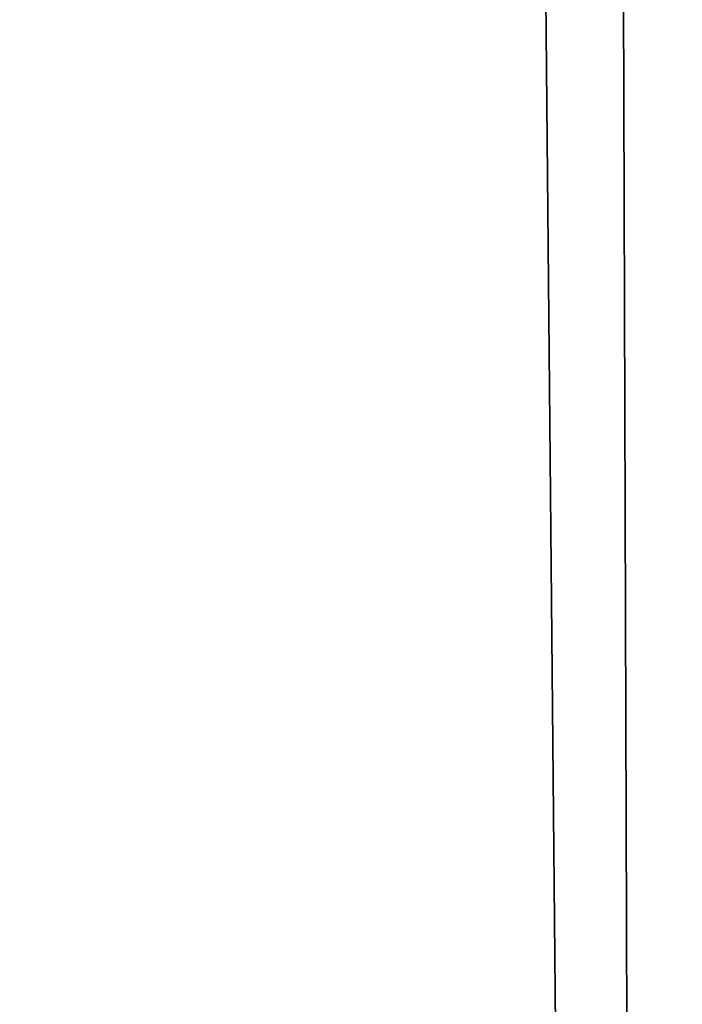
# Model space of a CAD drawing. Header units: millimetres. Extents: x -18.9 to 18.9, y -8.8 to 59.9.
# Tile 126 of 256: x -16.969 to -16.566, y 23.858 to 24.458. Entities that reach past the tile are written whole.
import ezdxf

# ---------------------------------------------------------------- set-up
doc = ezdxf.new("R2010")
doc.units = ezdxf.units.MM
doc.header["$LTSCALE"] = 65.185185
doc.layers.add('1', color=7, linetype='CONTINUOUS')
doc.layers.add('831', color=7, linetype='CONTINUOUS')

msp = doc.modelspace()

# ---------------------------------------------------------------- linework, layer by layer
at = {"layer": '1', "color": 7, "linetype": 'Continuous'}
for points in [[(-16.40026, 56.3031, -5.81305), (-16.5793, 17.2, -5.28081), (-16.69648, 56.03745, -4.8977), (-16.40026, 56.3031, -5.81305)], [(-16.44297, 17.2, -5.69112), (-16.5793, 17.2, -5.28081), (-16.40026, 56.3031, -5.81305), (-16.44297, 17.2, -5.69112)], [(-16.69648, 56.03745, -4.8977), (-17.2805, 23.51485, -2.0358), (-17.31945, 54.23399, -1.67229), (-16.69648, 56.03745, -4.8977)], [(-17.21702, 24.4, -2.51681), (-17.2805, 23.51485, -2.0358), (-16.69648, 56.03745, -4.8977), (-17.21702, 24.4, -2.51681)], [(-17.19703, 24.4, -2.64994), (-17.21702, 24.4, -2.51681), (-16.69648, 56.03745, -4.8977), (-17.19703, 24.4, -2.64994)], [(-17.17601, 24.4, -2.78291), (-17.19703, 24.4, -2.64994), (-16.69648, 56.03745, -4.8977), (-17.17601, 24.4, -2.78291)], [(-17.17601, 22.4, -2.78291), (-17.17601, 24.4, -2.78291), (-16.69648, 56.03745, -4.8977), (-17.17601, 22.4, -2.78291)], [(-16.5793, 17.2, -5.28081), (-17.17601, 22.4, -2.78291), (-16.69648, 56.03745, -4.8977), (-16.5793, 17.2, -5.28081)], [(-17.34181, 52.50315, 1.42181), (-17.17601, 24.4, 2.78291), (-16.90123, 50.98443, 4.13623), (-17.34181, 52.50315, 1.42181)], [(-17.17601, 24.4, 2.78291), (-16.5793, 17.2, 5.28081), (-16.90123, 50.98443, 4.13623), (-17.17601, 24.4, 2.78291)], [(-16.26801, 17.21482, 6.17347), (-16.24382, 17.25613, 6.23686), (-16.90123, 50.98443, 4.13623), (-16.26801, 17.21482, 6.17347)], [(-16.90123, 50.98443, 4.13623), (-16.24382, 17.25613, 6.23686), (-16.17806, 49.71504, 6.40549), (-16.90123, 50.98443, 4.13623)], [(-16.29648, 17.2, 6.09792), (-16.26801, 17.21482, 6.17347), (-16.90123, 50.98443, 4.13623), (-16.29648, 17.2, 6.09792)], [(-16.44297, 17.2, 5.69112), (-16.29648, 17.2, 6.09792), (-16.90123, 50.98443, 4.13623), (-16.44297, 17.2, 5.69112)], [(-16.5793, 17.2, 5.28081), (-16.44297, 17.2, 5.69112), (-16.90123, 50.98443, 4.13623), (-16.5793, 17.2, 5.28081)], [(-17.17601, 24.4, 2.78291), (-17.17601, 24.17591, 2.78291), (-16.5793, 17.2, 5.28081), (-17.17601, 24.4, 2.78291)], [(-17.26422, 24.17591, 2.16947), (-17.26422, 22.4, 2.16947), (-16.5793, 17.2, 5.28081), (-17.26422, 24.17591, 2.16947)], [(-17.22285, 24.17591, 2.47658), (-17.26422, 24.17591, 2.16947), (-16.5793, 17.2, 5.28081), (-17.22285, 24.17591, 2.47658)], [(-17.17601, 24.17591, 2.78291), (-17.22285, 24.17591, 2.47658), (-16.5793, 17.2, 5.28081), (-17.17601, 24.17591, 2.78291)]]:
    msp.add_3dface(points, dxfattribs=at)
at = {"layer": '831', "color": 7, "linetype": 'Continuous'}
for points in [[(-16.96421, 54.90395, -2.83822), (-16.10917, 17.2, -6.02783), (-16.50469, 56.03723, -4.84101), (-16.96421, 54.90395, -2.83822)], [(-17.18149, 53.7492, -0.79765), (-16.10917, 17.2, -6.02783), (-16.96421, 54.90395, -2.83822), (-17.18149, 53.7492, -0.79765)], [(-17.2, 17.2, -0.00015), (-16.10917, 17.2, -6.02783), (-17.18149, 53.7492, -0.79765), (-17.2, 17.2, -0.00015)], [(-16.63975, 50.83399, 4.35416), (-17.2, 17.2, -0.00015), (-17.12852, 52.41155, 1.56642), (-16.63975, 50.83399, 4.35416)], [(-16.10917, 17.2, 6.02783), (-17.2, 17.2, -0.00015), (-16.63975, 50.83399, 4.35416), (-16.10917, 17.2, 6.02783)], [(-15.83699, 49.50069, 6.71043), (-16.10917, 17.2, 6.02783), (-16.63975, 50.83399, 4.35416), (-15.83699, 49.50069, 6.71043)]]:
    msp.add_3dface(points, dxfattribs=at)

doc.saveas('drawing.dxf')
